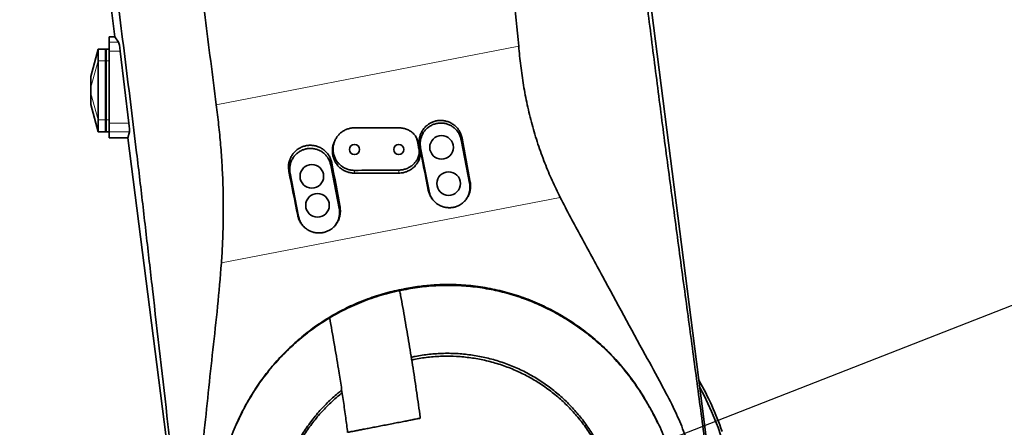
# Model space of a CAD drawing. Header units: millimetres. Extents: x 0 to 11920, y 0 to 8400.
# Tile 53 of 64: x 8463 to 9130, y 5574 to 5850. Entities that reach past the tile are written whole.
import ezdxf

# ---------------------------------------------------------------- set-up
doc = ezdxf.new("R2010")
doc.units = ezdxf.units.MM
doc.header["$LTSCALE"] = 20
doc.styles.add('SLDTEXTSTYLE0', font='TXT', dxfattribs={"width": 0.605})
doc.dimstyles.new('SLDDIMSTYLE0', dxfattribs={"dimtxt": 70, "dimasz": 70, "dimexe": 0, "dimexo": 0.0625, "dimgap": 17.5, "dimtad": 1, "dimdec": 1, "dimrnd": 1e-09, "dimzin": 12, "dimdsep": 46, "dimtxsty": 'SLDTEXTSTYLE0', "dimsah": 1, "dimcen": 0.09, "dimadec": 0, "dimazin": 3, "dimtfac": 1, "dimtofl": 0, "dimtmove": 0, "dimatfit": 3, "dimfxl": 1, "dimfrac": 2, "dimtolj": 1, "dimtzin": 12, "dimarcsym": 0})
doc.dimstyles.new('SLDDIMSTYLE1', dxfattribs={"dimtxt": 0.18, "dimasz": 70, "dimexe": 0, "dimexo": 0.0625, "dimgap": 0, "dimtad": 0, "dimtih": 1, "dimtoh": 1, "dimdec": 0, "dimrnd": 1e-09, "dimzin": 0, "dimdsep": 46, "dimtxsty": 'Standard', "dimsah": 1, "dimcen": 0.09, "dimadec": 0, "dimazin": 0, "dimtfac": 70, "dimtdec": 0, "dimtofl": 0, "dimtmove": 0, "dimatfit": 3, "dimfxl": 1, "dimfrac": 2, "dimtolj": 1, "dimtzin": 0, "dimarcsym": 0})

# ---------------------------------------------------------------- blocks, each defined once
blk = doc.blocks.new('_D_1')
at = {"color": 7, "linetype": 'Continuous', "lineweight": 0}
for p, q in [((8748.97, 6652.36), (7964.06, 6652.36)), ((7994.06, 5507.36), (7994.06, 6652.36)), ((8748.97, 5507.36), (7964.06, 5507.36))]:
    blk.add_line(p, q, dxfattribs=at)
at = {"color": 7, "linetype": 'Continuous', "lineweight": 18}
for points in [[(7994.06, 6652.36), (7984.06, 6582.36), (8004.06, 6582.36)], [(7994.06, 5507.36), (8004.06, 5577.36), (7984.06, 5577.36)]]:
    blk.add_solid(points, dxfattribs=at)
at = {"color": 7, "linetype": 'Continuous', "lineweight": 18, "insert": (7903.83, 5972.92), "char_height": 70, "attachment_point": 1, "rotation": 90, "style": 'SLDTEXTSTYLE0'}
blk.add_mtext('1145', dxfattribs=at)
blk = doc.blocks.new('_D_5')
at = {"color": 7, "linetype": 'Continuous', "lineweight": 0}
for p, q in [((9462.32, 7482.36), (10205.2, 7482.36)), ((10175.2, 7482.36), (10175.2, 5111.36)), ((8991.25, 5111.36), (10205.2, 5111.36))]:
    blk.add_line(p, q, dxfattribs=at)
at = {"color": 7, "linetype": 'Continuous', "lineweight": 18}
for points in [[(10175.2, 7482.36), (10165.2, 7412.36), (10185.2, 7412.36)], [(10175.2, 5111.36), (10185.2, 5181.36), (10165.2, 5181.36)]]:
    blk.add_solid(points, dxfattribs=at)
at = {"color": 7, "linetype": 'Continuous', "lineweight": 18, "insert": (10084.96, 6189.92), "char_height": 70, "attachment_point": 1, "rotation": 90, "style": 'SLDTEXTSTYLE0'}
blk.add_mtext('2371', dxfattribs=at)

msp = doc.modelspace()

# ---------------------------------------------------------------- linework, layer by layer
at = {"color": 7, "linetype": 'Continuous', "lineweight": 35}
for p, q in [((8834.3, 6303.54), (8933.01, 5530.35)), ((8527.7, 5838.67), (8506.46, 6005.11)), ((8523.77, 5838.67), (8527.7, 5838.67)), ((8523.77, 5835), (8523.77, 5838.67)), ((8527.7, 5838.67), (8530.19, 5835)), ((8516.27, 5830.36), (8511.27, 5811.86)), ((8516.27, 5822.36), (8516.27, 5830.36)), ((8516.27, 5830.36), (8521.27, 5830.36)), ((8521.27, 5822.36), (8521.27, 5830.36)), ((8521.77, 5830.23), (8521.27, 5830.36)), ((8523.77, 5830.36), (8521.77, 5830.36)), ((8521.77, 5830.36), (8521.77, 5822.36)), ((8523.77, 5829.05), (8523.77, 5835)), ((8523.77, 5780.18), (8523.77, 5829.05)), ((8531.26, 5829.05), (8537.1, 5780.18)), ((8516.27, 5782.36), (8516.27, 5822.36)), ((8521.27, 5782.36), (8521.27, 5822.36)), ((8521.77, 5822.36), (8521.77, 5782.36)), ((8511.27, 5811.61), (8511.27, 5811.86)), ((8511.27, 5804.54), (8511.27, 5811.61)), ((8511.27, 5800.19), (8511.27, 5804.54)), ((8511.27, 5793.12), (8511.27, 5800.19)), ((8511.27, 5792.86), (8511.27, 5793.12)), ((8511.27, 5792.86), (8516.27, 5774.36)), ((8516.27, 5774.36), (8516.27, 5782.36)), ((8521.27, 5774.36), (8521.27, 5782.36)), ((8521.77, 5782.36), (8521.77, 5774.36)), ((8523.77, 5774.27), (8523.77, 5780.18)), ((8516.27, 5774.36), (8521.27, 5774.36)), ((8521.77, 5774.5), (8521.27, 5774.36)), ((8523.77, 5774.36), (8521.77, 5774.36)), ((8523.77, 5770.36), (8523.77, 5774.27)), ((8523.77, 5770.36), (8536.42, 5770.36)), ((8537.46, 5774.27), (8536.42, 5770.36)), ((8572.94, 5484.38), (8536.42, 5770.36)), ((8732.33, 5769.42), (8731.83, 5770.48)), ((8676.89, 5768.77), (8676.44, 5767.84)), ((8732.26, 5769.4), (8733.14, 5766.98)), ((8734.75, 5763.59), (8740.47, 5734.15)), ((8767.96, 5739.49), (8762.23, 5768.94)), ((8679.61, 5722.32), (8673.89, 5751.76)), ((8646.4, 5746.42), (8652.13, 5716.97)), ((8723.57, 5667.91), (8723.49, 5667.33)), ((8609.64, 5575.47), (8614.17, 5585)), ((8888.97, 5589.44), (8889.36, 5588.64))]:
    msp.add_line(p, q, dxfattribs=at)
at = {"color": 8, "linetype": 'Continuous', "lineweight": 18}
for p, q in [((8516.27, 5830.36), (8511.27, 5811.61)), ((8523.77, 5835), (8530.19, 5835)), ((8596.3, 5792.72), (8801.21, 5832.36)), ((8523.77, 5829.05), (8531.26, 5829.05)), ((8516.27, 5822.36), (8511.27, 5804.54)), ((8516.27, 5822.36), (8521.27, 5822.36)), ((8521.77, 5822.36), (8521.27, 5822.36)), ((8523.77, 5822.36), (8521.77, 5822.36)), ((8516.27, 5782.36), (8511.27, 5800.19)), ((8516.27, 5774.36), (8511.27, 5793.12)), ((8516.27, 5782.36), (8521.27, 5782.36)), ((8521.77, 5782.36), (8521.27, 5782.36)), ((8523.77, 5782.36), (8521.77, 5782.36)), ((8523.77, 5780.18), (8537.1, 5780.18)), ((8523.77, 5774.27), (8537.46, 5774.27)), ((8762.23, 5768.94), (8762.89, 5770.01)), ((8732.59, 5768.18), (8733.14, 5766.98)), ((8734.75, 5763.59), (8734.04, 5764.46)), ((8732.93, 5756.48), (8733.47, 5754.82)), ((8733.72, 5762.33), (8734.29, 5761.09)), ((8673.89, 5751.76), (8674.69, 5753.07)), ((8646.4, 5746.42), (8645.55, 5747.47)), ((8689.97, 5748.22), (8689.97, 5746.36)), ((8719.97, 5748.4), (8719.97, 5746.36)), ((8767.96, 5739.49), (8768.38, 5740.17)), ((8829.32, 5729.89), (8599.85, 5685.5)), ((8740.47, 5734.15), (8740, 5734.72)), ((8679.61, 5722.32), (8680.18, 5723.24)), ((8652.13, 5716.97), (8651.51, 5717.73))]:
    msp.add_line(p, q, dxfattribs=at)
at = {"color": 7, "linetype": 'Continuous', "lineweight": 35, "flags": 128}
msp.add_lwpolyline([(8689.97, 5777.03), (8699.35, 5777.04), (8709.66, 5777.06), (8719.97, 5777.07)], dxfattribs=at)
at = {"color": 7, "linetype": 'Continuous', "lineweight": 35}
for centre, radius in [((8748.97, 5763.81), 8), ((8689.97, 5762.36), 3.4), ((8719.97, 5762.36), 3.4), ((8661.1, 5744.19), 8), ((8753.74, 5739.27), 8), ((8664.91, 5724.55), 8)]:
    msp.add_circle(centre, radius, dxfattribs=at)
for radius, start, end in [(196.78, 18.97971, 30.00458), (195, 333.3386, 28.72031)]:
    msp.add_arc((8752.97, 5507.36), radius, start, end, dxfattribs=at)
for centre, major_axis, ratio, start_param, end_param in [((8530.85, 5829.05), (-0.72, 6), 0.066859, 4.704372, 6.154502), ((8536.69, 5780.18), (-0.72, 6), 0.066859, 3.307602, 4.704372), ((8718.92, 5780.38), (-70.6, 363.2), 0.111469, 4.579822, 4.662178), ((8754, 5787.17), (-70.6, 363.2), 0.064747, 1.62075, 1.703103), ((8630.74, 5763.32), (-70.6, 363.2), 0.111469, 4.580162, 4.662512), ((8665.53, 5770.05), (-70.6, 363.2), 0.064747, 1.620418, 1.702765)]:
    msp.add_ellipse(centre, major_axis=major_axis, ratio=ratio, start_param=start_param, end_param=end_param, dxfattribs=at)
for points, knots in [([(8521.36, 6384.08), (8522.06, 6377.34), (8523.45, 6363.85), (8527.13, 6336.99), (8532.96, 6289.9), (8545.79, 6189.59), (8562.44, 6058.76), (8578.15, 5935.14), (8588.82, 5851.81), (8593.81, 5812.41), (8596.3, 5792.72)], [0, 0, 0, 0, 0.034103, 0.068214, 0.136443, 0.272899, 0.577187, 0.800173, 0.900087, 1, 1, 1, 1]), ([(8573.91, 5486.77), (8573.37, 5491.69), (8572.29, 5501.53), (8570.59, 5516.42), (8568.86, 5531.34), (8567.1, 5546.28), (8565.35, 5561.22), (8560.66, 5601.83), (8555.89, 5643.56), (8550.98, 5686.46), (8548.88, 5704.85), (8546.76, 5723.26), (8544.62, 5741.67), (8541.93, 5764.21), (8538.67, 5790.82), (8534.85, 5821.49), (8530.98, 5852.09), (8527.09, 5882.66), (8523.2, 5913.22), (8516.76, 5964.13), (8507.8, 6035.43), (8498.29, 6110.76), (8490.84, 6169.9), (8485.46, 6212.86), (8480.07, 6255.81), (8474.67, 6298.73), (8471.04, 6327.27), (8469.22, 6341.54)], [0, 0, 0, 0, 0.017359, 0.034723, 0.052115, 0.06953, 0.086943, 0.104335, 0.211618, 0.233091, 0.254574, 0.27605, 0.297508, 0.318959, 0.354791, 0.390626, 0.426488, 0.462371, 0.498255, 0.534118, 0.641401, 0.748685, 0.798948, 0.849217, 0.899483, 0.949743, 1, 1, 1, 1]), ([(8801.21, 5832.36), (8800.07, 5844.09), (8797.77, 5867.55), (8793.15, 5902.61), (8786.04, 5952.22), (8777.23, 6016.48), (8768.95, 6084.05), (8761.66, 6140.14), (8755.46, 6184.75), (8749.77, 6229.41), (8745.48, 6263.82), (8743.83, 6288.07), (8744.06, 6302.02), (8744.98, 6311.27), (8745.44, 6315.9)], [0, 0, 0, 0, 0.072565, 0.145147, 0.21773, 0.381114, 0.544502, 0.636929, 0.729365, 0.821787, 0.914198, 0.94278, 0.971405, 1, 1, 1, 1]), ([(8829.99, 6313.06), (8834.75, 6276.06), (8844.27, 6202.05), (8858.8, 6088.93), (8873.36, 5975.74), (8884.13, 5892.08), (8890.78, 5840.23), (8893.62, 5818.01), (8896.48, 5795.76), (8899.37, 5773.48), (8902.31, 5751.06), (8905.31, 5728.55), (8908.34, 5705.97), (8911.38, 5683.41), (8914.43, 5660.87), (8917.41, 5638.85), (8920.3, 5617.31), (8923.11, 5596.29), (8925.92, 5575.29), (8928.75, 5554.31), (8930.65, 5540.42), (8931.6, 5533.47)], [0, 0, 0, 0, 0.1424568, 0.2849151, 0.4356535, 0.5783136, 0.6068696, 0.6354458, 0.6640082, 0.6925392, 0.7210573, 0.7499517, 0.778853, 0.8077715, 0.8366969, 0.8656115, 0.892494, 0.9193934, 0.9462838, 0.9731475, 1, 1, 1, 1]), ([(8801.21, 5832.36), (8801.65, 5827.94), (8802.51, 5819.08), (8804.44, 5805.84), (8806.94, 5792.54), (8810.18, 5779.24), (8814.18, 5766.03), (8818.76, 5753.39), (8823.76, 5741.3), (8827.47, 5733.7), (8829.32, 5729.89)], [0, 0, 0, 0, 0.1245784, 0.249237, 0.3737843, 0.5024618, 0.6312876, 0.759986, 0.8797953, 1, 1, 1, 1]), ([(8599.85, 5685.5), (8600.13, 5689.84), (8600.68, 5698.52), (8601.04, 5711.68), (8601.16, 5724.92), (8600.92, 5738.32), (8600.32, 5751.85), (8599.37, 5765.49), (8598.02, 5779.13), (8596.88, 5788.19), (8596.3, 5792.72)], [0, 0, 0, 0, 0.122683, 0.245375, 0.368924, 0.492471, 0.61885, 0.745227, 0.87261, 1, 1, 1, 1]), ([(8689.97, 5748.22), (8689.17, 5748.25), (8687.53, 5748.32), (8685.16, 5748.94), (8682.89, 5749.92), (8680.86, 5751.27), (8679.06, 5752.96), (8677.6, 5754.89), (8676.49, 5757.06), (8675.76, 5759.35), (8675.42, 5761.75), (8675.49, 5764.16), (8675.97, 5766.55), (8676.83, 5768.81), (8678.07, 5770.92), (8679.64, 5772.79), (8681.52, 5774.39), (8683.63, 5775.64), (8685.94, 5776.52), (8688.08, 5776.97), (8689.44, 5777.01), (8689.97, 5777.03)], [0, 0, 0, 0, 0.0531736, 0.107877, 0.1610538, 0.2157962, 0.2685735, 0.3229117, 0.3752016, 0.4290149, 0.4812087, 0.5349014, 0.5873832, 0.6413636, 0.6942785, 0.748711, 0.8019193, 0.8566684, 0.9099063, 0.9646961, 1, 1, 1, 1]), ([(8719.97, 5777.07), (8720.92, 5777.02), (8722.66, 5776.92), (8725.14, 5776.19), (8727.51, 5775.09), (8728.91, 5773.96), (8729.67, 5773.36)], [0, 0, 0, 0, 0.2662796, 0.4927235, 0.7257471, 1, 1, 1, 1]), ([(8762.89, 5770.01), (8762.67, 5770.91), (8762.23, 5772.74), (8760.96, 5775.15), (8759.37, 5777.25), (8757.55, 5778.95), (8755.45, 5780.32), (8753.17, 5781.31), (8750.74, 5781.91), (8748.27, 5782.1), (8745.78, 5781.86), (8743.39, 5781.21), (8741.12, 5780.16), (8739.08, 5778.76), (8737.29, 5777.02), (8735.84, 5775.03), (8734.73, 5772.8), (8734.01, 5770.44), (8733.7, 5767.97), (8733.78, 5765.96), (8733.98, 5764.8), (8734.04, 5764.46)], [0, 0, 0, 0, 0.059829, 0.121888, 0.175018, 0.229705, 0.28257, 0.336975, 0.389725, 0.444004, 0.496745, 0.551019, 0.603717, 0.657952, 0.710492, 0.764562, 0.817011, 0.870973, 0.923569, 0.97767, 1, 1, 1, 1]), ([(8762.23, 5768.94), (8762.05, 5769.69), (8761.67, 5771.22), (8760.64, 5773.35), (8759.28, 5775.3), (8757.61, 5776.97), (8755.68, 5778.36), (8753.56, 5779.39), (8751.27, 5780.06), (8748.93, 5780.33), (8746.55, 5780.2), (8744.25, 5779.68), (8742.05, 5778.77), (8740.05, 5777.52), (8738.27, 5775.93), (8736.8, 5774.09), (8735.65, 5772.01), (8734.87, 5769.78), (8734.48, 5767.43), (8734.46, 5765.35), (8734.67, 5764.08), (8734.75, 5763.59)], [0, 0, 0, 0, 0.052921, 0.107377, 0.160299, 0.214755, 0.267668, 0.322115, 0.375034, 0.429488, 0.482431, 0.53691, 0.589831, 0.644287, 0.6972, 0.751645, 0.804577, 0.859043, 0.91198, 0.966453, 1, 1, 1, 1]), ([(8729.67, 5773.36), (8730.05, 5772.97), (8730.81, 5772.21), (8731.92, 5770.52), (8732.33, 5769.1), (8732.59, 5768.18)], [0, 0, 0, 0, 0.271554, 0.529302, 1, 1, 1, 1]), ([(8674.69, 5753.07), (8674.5, 5753.88), (8674.11, 5755.51), (8673.02, 5757.79), (8671.58, 5759.88), (8669.81, 5761.67), (8667.75, 5763.16), (8665.5, 5764.26), (8663.08, 5764.98), (8660.59, 5765.27), (8658.07, 5765.14), (8655.62, 5764.6), (8653.29, 5763.64), (8651.17, 5762.32), (8649.28, 5760.65), (8647.72, 5758.7), (8646.5, 5756.5), (8645.68, 5754.15), (8645.25, 5751.67), (8645.23, 5749.43), (8645.46, 5748.03), (8645.55, 5747.47)], [0, 0, 0, 0, 0.053086, 0.107708, 0.160796, 0.215437, 0.268307, 0.322715, 0.375474, 0.429763, 0.482525, 0.536822, 0.589514, 0.643742, 0.696298, 0.750384, 0.802855, 0.856843, 0.909401, 0.963466, 1, 1, 1, 1]), ([(8689.97, 5746.36), (8689.14, 5746.4), (8687.45, 5746.49), (8685.01, 5747.14), (8682.68, 5748.17), (8680.58, 5749.58), (8678.72, 5751.33), (8677.2, 5753.36), (8676.04, 5755.63), (8675.27, 5758.04), (8674.92, 5760.58), (8675.01, 5763.1), (8675.48, 5765.57), (8676.13, 5767.09), (8676.45, 5767.84)], [0, 0, 0, 0, 0.0824083, 0.1672123, 0.249618, 0.3344055, 0.4169916, 0.5019738, 0.5845616, 0.6695545, 0.7519637, 0.8367742, 0.9190078, 1, 1, 1, 1]), ([(8732.59, 5768.18), (8732.69, 5767.69), (8732.88, 5766.71), (8733.25, 5764.76), (8733.53, 5763.3), (8733.72, 5762.33)], [0, 0, 0, 0, 0.251895, 0.50379, 1, 1, 1, 1]), ([(8733.14, 5766.98), (8733.24, 5766.49), (8733.43, 5765.51), (8733.81, 5763.54), (8734.1, 5762.07), (8734.29, 5761.09)], [0, 0, 0, 0, 0.250009, 0.500018, 1, 1, 1, 1]), ([(8673.89, 5751.76), (8673.7, 5752.52), (8673.33, 5754.05), (8672.29, 5756.18), (8670.93, 5758.13), (8669.27, 5759.8), (8667.33, 5761.19), (8665.21, 5762.22), (8662.92, 5762.88), (8660.58, 5763.15), (8658.2, 5763.03), (8655.9, 5762.5), (8653.7, 5761.6), (8651.7, 5760.34), (8649.93, 5758.76), (8648.45, 5756.92), (8647.3, 5754.83), (8646.52, 5752.6), (8646.13, 5750.26), (8646.12, 5748.18), (8646.32, 5746.91), (8646.4, 5746.42)], [0, 0, 0, 0, 0.052924, 0.107383, 0.160307, 0.214767, 0.26768, 0.322127, 0.375046, 0.429499, 0.482442, 0.536922, 0.589843, 0.644299, 0.697211, 0.751657, 0.804588, 0.859055, 0.911992, 0.966465, 1, 1, 1, 1]), ([(8732.93, 5756.48), (8732.54, 5755.77), (8731.75, 5754.35), (8730.14, 5752.51), (8728.27, 5750.96), (8726.15, 5749.73), (8723.85, 5748.88), (8721.76, 5748.46), (8720.46, 5748.41), (8719.97, 5748.4)], [0, 0, 0, 0, 0.151059, 0.302126, 0.45312, 0.604123, 0.756472, 0.908821, 1, 1, 1, 1]), ([(8733.72, 5762.33), (8733.79, 5761.78), (8733.94, 5760.73), (8733.8, 5758.72), (8733.27, 5757.36), (8732.93, 5756.48)], [0, 0, 0, 0, 0.27379, 0.530558, 1, 1, 1, 1]), ([(8734.29, 5761.09), (8734.37, 5760.55), (8734.52, 5759.47), (8734.41, 5757.31), (8733.84, 5755.81), (8733.47, 5754.82)], [0, 0, 0, 0, 0.254922, 0.509844, 1, 1, 1, 1]), ([(8733.47, 5754.82), (8733.07, 5754.09), (8732.26, 5752.61), (8730.61, 5750.69), (8728.67, 5749.05), (8726.49, 5747.77), (8724.11, 5746.88), (8721.91, 5746.43), (8720.52, 5746.38), (8719.97, 5746.36)], [0, 0, 0, 0, 0.148435, 0.301165, 0.449603, 0.602369, 0.750441, 0.902821, 1, 1, 1, 1]), ([(8719.97, 5748.4), (8716.48, 5748.37), (8709.73, 5748.33), (8699.73, 5748.27), (8693.22, 5748.24), (8689.97, 5748.22)], [0, 0, 0, 0, 0.349465, 0.674732, 1, 1, 1, 1]), ([(8719.97, 5746.36), (8716.48, 5746.36), (8709.74, 5746.36), (8699.74, 5746.36), (8693.23, 5746.36), (8689.97, 5746.36)], [0, 0, 0, 0, 0.3492609, 0.6746303, 1, 1, 1, 1]), ([(8740, 5734.72), (8740.21, 5733.9), (8740.63, 5732.26), (8741.78, 5729.98), (8743.26, 5727.92), (8745.08, 5726.14), (8747.18, 5724.71), (8749.46, 5723.67), (8751.88, 5723.05), (8754.32, 5722.85), (8756.74, 5723.08), (8759.05, 5723.69), (8761.21, 5724.68), (8763.18, 5726.01), (8764.9, 5727.64), (8766.35, 5729.55), (8767.48, 5731.68), (8768.26, 5734.01), (8768.64, 5736.46), (8768.63, 5738.54), (8768.44, 5739.77), (8768.38, 5740.17)], [0, 0, 0, 0, 0.056039, 0.112078, 0.16816, 0.224237, 0.279861, 0.335475, 0.389595, 0.443707, 0.496125, 0.548543, 0.600132, 0.651726, 0.70377, 0.755821, 0.809318, 0.862821, 0.917912, 0.973004, 1, 1, 1, 1]), ([(8763.93, 5726.79), (8764.08, 5726.92), (8764.83, 5727.57), (8765.89, 5729.01), (8767.06, 5731.07), (8767.84, 5733.31), (8768.23, 5735.65), (8768.24, 5737.73), (8768.04, 5739), (8767.96, 5739.49)], [0, 0, 0, 0, 0.0422415, 0.2144629, 0.3818935, 0.5541805, 0.7216293, 0.893938, 1, 1, 1, 1]), ([(8829.32, 5729.89), (8831.66, 5725.41), (8836.34, 5716.46), (8846.11, 5698.78), (8862.78, 5667.6), (8880.99, 5634.3), (8897.04, 5604.79), (8905.6, 5588.81), (8911.84, 5574.92), (8916.19, 5562.45), (8919.78, 5549.39), (8922.46, 5535.72), (8924.18, 5520.39), (8924.57, 5504.77), (8923.68, 5490.32), (8921.9, 5477.49), (8919.62, 5466.32), (8916.84, 5456.04), (8913.63, 5446.4), (8910.18, 5437.65), (8905.8, 5428.07), (8900.3, 5417.76), (8893.51, 5407.02), (8886.16, 5397.08), (8878.52, 5388.11), (8870.23, 5379.62), (8861.4, 5371.73), (8851.87, 5364.37), (8842.08, 5357.85), (8832.01, 5352.11), (8822.55, 5347.54), (8812.86, 5343.56), (8802.95, 5340.17), (8791.62, 5337.14), (8779.75, 5334.87), (8767, 5333.41), (8753.77, 5332.92), (8740.12, 5333.65), (8730.58, 5334.65), (8725.69, 5335.72), (8725.27, 5335.81)], [0, 0, 0, 0, 0.028015, 0.056037, 0.112077, 0.224163, 0.266597, 0.298459, 0.324743, 0.351029, 0.37171, 0.399889, 0.428259, 0.457243, 0.486439, 0.50836, 0.5289, 0.549439, 0.567173, 0.584906, 0.601287, 0.625202, 0.649116, 0.671044, 0.69297, 0.713651, 0.735972, 0.75768, 0.779388, 0.80012, 0.820853, 0.836583, 0.857229, 0.877875, 0.900453, 0.923031, 0.947795, 0.972559, 0.997695, 1, 1, 1, 1]), ([(8740.47, 5734.15), (8740.66, 5733.39), (8741.03, 5731.86), (8742.07, 5729.74), (8743.23, 5728.01), (8744.15, 5727.14), (8744.5, 5726.8)], [0, 0, 0, 0, 0.273042, 0.554, 0.827132, 1, 1, 1, 1]), ([(8651.51, 5717.73), (8651.7, 5716.97), (8652.08, 5715.45), (8653.12, 5713.25), (8654.52, 5711.19), (8656.31, 5709.34), (8658.38, 5707.83), (8660.66, 5706.71), (8663.09, 5706.01), (8665.56, 5705.74), (8668.01, 5705.9), (8670.37, 5706.45), (8672.58, 5707.39), (8674.6, 5708.67), (8676.39, 5710.27), (8677.9, 5712.15), (8679.1, 5714.28), (8679.95, 5716.6), (8680.4, 5719.06), (8680.46, 5721.31), (8680.26, 5722.69), (8680.18, 5723.24)], [0, 0, 0, 0, 0.051286, 0.102573, 0.158644, 0.21471, 0.270413, 0.326107, 0.380383, 0.434652, 0.487203, 0.539754, 0.591341, 0.642934, 0.694884, 0.746841, 0.800214, 0.853594, 0.908561, 0.96353, 1, 1, 1, 1]), ([(8652.13, 5716.97), (8652.31, 5716.21), (8652.69, 5714.67), (8653.74, 5712.55), (8654.9, 5710.83), (8655.81, 5709.96), (8656.16, 5709.63)], [0, 0, 0, 0, 0.27462, 0.557299, 0.830434, 1, 1, 1, 1]), ([(8675.59, 5709.62), (8675.74, 5709.75), (8676.5, 5710.41), (8677.56, 5711.86), (8678.73, 5713.93), (8679.5, 5716.16), (8679.89, 5718.51), (8679.89, 5720.58), (8679.69, 5721.84), (8679.61, 5722.32)], [0, 0, 0, 0, 0.044268, 0.216489, 0.383916, 0.556198, 0.72365, 0.895962, 1, 1, 1, 1]), ([(8677.88, 5352), (8676.87, 5352.49), (8671.7, 5354.99), (8662.85, 5360.49), (8651.41, 5368.55), (8640.63, 5377.65), (8630.54, 5387.64), (8621.21, 5398.52), (8612.69, 5410.27), (8605.08, 5422.82), (8598.46, 5436.07), (8593.15, 5449.32), (8589.06, 5462.41), (8586.14, 5474.79), (8584.16, 5486.97), (8583.03, 5498.66), (8582.59, 5510.6), (8583.12, 5522.72), (8584.93, 5542.15), (8588.85, 5576.79), (8592.89, 5617.11), (8597.39, 5656.08), (8599.03, 5675.69), (8599.85, 5685.5)], [0, 0, 0, 0, 0.009061, 0.046124, 0.083798, 0.12189, 0.159983, 0.198494, 0.237846, 0.277522, 0.317458, 0.357995, 0.393389, 0.428782, 0.461183, 0.493585, 0.524101, 0.558011, 0.591944, 0.682188, 0.840499, 0.920241, 1, 1, 1, 1]), ([(8723.49, 5667.33), (8723.97, 5667.43), (8728.54, 5668.34), (8737.31, 5669.65), (8749.85, 5670.47), (8762.41, 5670.25), (8774.88, 5668.99), (8787.17, 5666.69), (8799.23, 5663.38), (8810.97, 5659.12), (8822.37, 5653.9), (8833.37, 5647.72), (8843.9, 5640.62), (8853.82, 5632.72), (8863.4, 5623.76), (8872.5, 5613.68), (8880.97, 5602.49), (8886.36, 5593.98), (8889, 5589.28), (8889.36, 5588.64)], [0, 0, 0, 0, 0.007338, 0.070615, 0.134121, 0.197631, 0.260911, 0.324129, 0.387564, 0.451007, 0.514236, 0.578834, 0.643642, 0.70846, 0.773072, 0.844937, 0.916936, 0.988808, 1, 1, 1, 1]), ([(8888.97, 5589.44), (8888.81, 5589.73), (8886.44, 5593.98), (8881.46, 5602), (8873.3, 5612.99), (8864.25, 5623.26), (8854.35, 5632.74), (8843.63, 5641.33), (8832.16, 5648.98), (8820.04, 5655.61), (8807.57, 5661.06), (8794.82, 5665.29), (8781.92, 5668.37), (8768.78, 5670.32), (8756.54, 5671.05), (8745.29, 5670.82), (8735.1, 5669.91), (8727.87, 5668.77), (8724.05, 5668.01), (8723.57, 5667.91)], [0, 0, 0, 0, 0.0051138, 0.0752712, 0.145672, 0.2160619, 0.2862041, 0.356501, 0.4270714, 0.4976269, 0.5679034, 0.6350927, 0.7025463, 0.7699909, 0.837168, 0.8889716, 0.9408382, 0.9926415, 1, 1, 1, 1]), ([(8723.57, 5667.91), (8723.47, 5667.89), (8719.25, 5667.11), (8710.96, 5665.2), (8698.95, 5661.34), (8687.3, 5656.52), (8676.11, 5650.75), (8665.46, 5644.08), (8655.4, 5636.56), (8645.97, 5628.27), (8637.18, 5619.19), (8629.1, 5609.36), (8621.78, 5598.82), (8615.32, 5587.76), (8609.53, 5575.78), (8604.59, 5562.9), (8600.65, 5549.16), (8598.66, 5539.1), (8597.89, 5533.68), (8597.78, 5532.95)], [0, 0, 0, 0, 0.00158, 0.064973, 0.128598, 0.192228, 0.255628, 0.318948, 0.382484, 0.446029, 0.509362, 0.574356, 0.639561, 0.704775, 0.769783, 0.842739, 0.915833, 0.988795, 1, 1, 1, 1]), ([(8615.04, 5586.79), (8617.25, 5590.74), (8621.72, 5598.69), (8629.77, 5609.98), (8638.88, 5620.77), (8648.79, 5630.52), (8659.28, 5639.19), (8670.29, 5646.79), (8682.09, 5653.5), (8694.73, 5659.25), (8705.82, 5663.1), (8715.03, 5665.58), (8720.18, 5666.71), (8723.02, 5667.24), (8723.49, 5667.33)], [0, 0, 0, 0, 0.097556, 0.196856, 0.298506, 0.400999, 0.495265, 0.59024, 0.687508, 0.78559, 0.887132, 0.938335, 0.98966, 1, 1, 1, 1]), ([(8734.5, 5580.31), (8734.48, 5580.54), (8733.85, 5586.3), (8732.15, 5597.57), (8729.71, 5614.14), (8727.02, 5630.66), (8724.18, 5647.11), (8722.05, 5659.12), (8720.81, 5665.66), (8720.6, 5666.74)], [0, 0, 0, 0, 0.0081785, 0.2008969, 0.392992, 0.5842045, 0.7742307, 0.9627775, 1, 1, 1, 1]), ([(8673.19, 5648.2), (8675.22, 5636.7), (8677.91, 5621.49), (8680.88, 5602.66), (8682.52, 5591.63), (8684.02, 5581), (8684.91, 5574.06), (8685.33, 5570.76)], [0, 0, 0, 0, 0.44388, 0.586994, 0.729574, 0.871492, 1, 1, 1, 1]), ([(8736.84, 5394.33), (8737.41, 5394.23), (8741.15, 5393.58), (8748.2, 5393.14), (8757.97, 5393.08), (8767.71, 5393.94), (8777.31, 5395.59), (8786.69, 5398.02), (8795.92, 5401.25), (8804.84, 5405.27), (8813.36, 5410.01), (8821.41, 5415.41), (8829.05, 5421.52), (8836.14, 5428.25), (8842.61, 5435.54), (8848.43, 5443.31), (8853.63, 5451.63), (8858.09, 5460.33), (8861.8, 5469.37), (8864.71, 5478.64), (8866.86, 5488.24), (8868.19, 5497.94), (8868.68, 5507.69), (8868.36, 5517.39), (8867.21, 5527.11), (8865.25, 5536.7), (8862.5, 5546.06), (8858.99, 5555.09), (8854.69, 5563.88), (8849.67, 5572.28), (8843.97, 5580.18), (8837.68, 5587.55), (8830.73, 5594.42), (8823.21, 5600.68), (8815.22, 5606.25), (8806.85, 5611.12), (8798.01, 5615.32), (8788.85, 5618.73), (8779.46, 5621.35), (8769.94, 5623.18), (8760.21, 5624.21), (8750.42, 5624.42), (8740.7, 5623.74), (8733.38, 5622.78), (8729.36, 5621.8), (8728.46, 5621.58)], [0, 0, 0, 0, 0.004315, 0.028179, 0.052318, 0.076855, 0.100722, 0.12459, 0.14873, 0.173267, 0.197151, 0.221036, 0.245193, 0.269745, 0.293553, 0.317528, 0.34176, 0.366343, 0.390083, 0.41425, 0.438418, 0.463025, 0.486926, 0.510828, 0.535008, 0.559584, 0.583462, 0.607339, 0.631495, 0.656047, 0.679913, 0.703779, 0.727921, 0.75246, 0.776328, 0.800196, 0.824337, 0.848875, 0.872757, 0.89664, 0.920795, 0.945346, 0.969255, 0.993164, 1, 1, 1, 1]), ([(8867.97, 5507.36), (8867.9, 5510.56), (8867.74, 5516.97), (8866.48, 5526.55), (8864.47, 5536.1), (8861.64, 5545.42), (8858.04, 5554.44), (8853.72, 5563.09), (8848.64, 5571.42), (8842.88, 5579.28), (8836.51, 5586.6), (8829.58, 5593.32), (8822.03, 5599.49), (8814.01, 5604.99), (8805.57, 5609.78), (8796.82, 5613.82), (8787.67, 5617.15), (8778.28, 5619.68), (8768.74, 5621.41), (8759.15, 5622.33), (8749.41, 5622.46), (8739.73, 5621.68), (8732.81, 5620.74), (8729.24, 5619.85), (8728.76, 5619.73)], [0, 0, 0, 0, 0.046736, 0.093802, 0.141203, 0.189407, 0.236142, 0.283211, 0.330657, 0.378882, 0.425566, 0.472586, 0.519944, 0.568105, 0.614756, 0.661732, 0.709047, 0.757168, 0.803807, 0.850768, 0.898065, 0.946169, 0.992821, 1, 1, 1, 1]), ([(8681.36, 5599.31), (8680.45, 5598.63), (8676.98, 5596.01), (8671.46, 5590.8), (8664.84, 5583.72), (8658.83, 5575.98), (8653.47, 5567.78), (8648.85, 5559.19), (8644.99, 5550.3), (8641.86, 5541.03), (8639.36, 5530.76), (8637.63, 5519.49), (8637.48, 5511.42), (8637.4, 5507.36)], [0, 0, 0, 0, 0.032245, 0.123618, 0.214991, 0.307679, 0.401717, 0.493081, 0.584443, 0.676871, 0.770815, 0.88478, 1, 1, 1, 1]), ([(8681.64, 5597.43), (8680.57, 5596.62), (8676.89, 5593.81), (8671.22, 5588.4), (8664.66, 5581.24), (8658.79, 5573.57), (8653.51, 5565.36), (8648.96, 5556.74), (8645.17, 5547.8), (8642.16, 5538.61), (8639.91, 5529.11), (8638.48, 5519.48), (8637.86, 5509.79), (8638.07, 5500.14), (8639.09, 5490.44), (8640.92, 5480.88), (8643.58, 5471.56), (8646.34, 5463.88), (8648.52, 5459.44), (8649.28, 5457.87)], [0, 0, 0, 0, 0.025982, 0.089746, 0.151637, 0.213964, 0.276788, 0.34064, 0.402543, 0.464888, 0.527733, 0.591608, 0.653441, 0.715713, 0.778446, 0.842236, 0.904022, 0.96624, 1, 1, 1, 1]), ([(8909.8, 5472.4), (8910.48, 5476.73), (8911.86, 5485.4), (8912.65, 5498.66), (8912.47, 5512.01), (8911.2, 5525.73), (8908.76, 5539.61), (8905.05, 5553.68), (8900.08, 5567.49), (8894.63, 5579.47), (8890.58, 5586.6), (8888.97, 5589.44)], [0, 0, 0, 0, 0.108188, 0.216378, 0.327164, 0.437951, 0.556601, 0.675251, 0.797332, 0.919412, 1, 1, 1, 1]), ([(8889.36, 5588.64), (8889.73, 5588.01), (8891.95, 5584.22), (8893.89, 5580.27), (8895.49, 5576.98)], [0, 0, 0, 0, 0.167884, 1, 1, 1, 1]), ([(8734.5, 5580.31), (8734.46, 5580.3), (8734.38, 5580.28), (8733.31, 5580.08), (8731.54, 5579.73), (8729.03, 5579.25), (8725.93, 5578.64), (8722.28, 5577.93), (8718.35, 5577.17), (8714.15, 5576.35), (8710, 5575.55), (8705.87, 5574.74), (8702.01, 5573.99), (8698.38, 5573.29), (8695.11, 5572.65), (8692.19, 5572.09), (8689.71, 5571.6), (8687.71, 5571.21), (8686.27, 5570.93), (8685.45, 5570.77), (8685.42, 5570.77), (8685.41, 5570.77)], [0, 0, 0, 0, 0.054199, 0.111591, 0.170632, 0.228295, 0.287741, 0.34357, 0.401218, 0.453879, 0.508263, 0.557877, 0.609027, 0.657067, 0.706467, 0.755084, 0.804983, 0.856067, 0.908465, 0.962879, 1, 1, 1, 1])]:
    msp.add_open_spline(points, degree=3, knots=knots, dxfattribs=at)

# ---------------------------------------------------------------- dimensions: what is measured, and where the dimension line sits
at = {"color": 7, "linetype": 'Continuous', "lineweight": 18}
for base, p1, p2, picture, middle in [((10175.2, 5111.36), (9458.32, 7482.36), (8987.25, 5111.36), '_D_5', (10175.2, 6296.86)), ((7994.06, 6652.36), (8752.97, 5507.36), (8752.97, 6652.36), '_D_1', (7994.06, 6079.86))]:
    dim = msp.add_linear_dim(base=base, p1=p1, p2=p2, angle=90, dimstyle='SLDDIMSTYLE0', dxfattribs=at)
    dim.commit()
    dim.dimension.update_dxf_attribs({"geometry": picture, "text_midpoint": middle, "dimtype": 160})

# ---------------------------------------------------------------- leaders
at = {"color": 7, "linetype": 'Continuous', "lineweight": 0}
msp.add_leader([(8752.97, 5507.36), (9321.11, 5729.44)], dimstyle='SLDDIMSTYLE1', dxfattribs=at)

doc.saveas('drawing.dxf')
